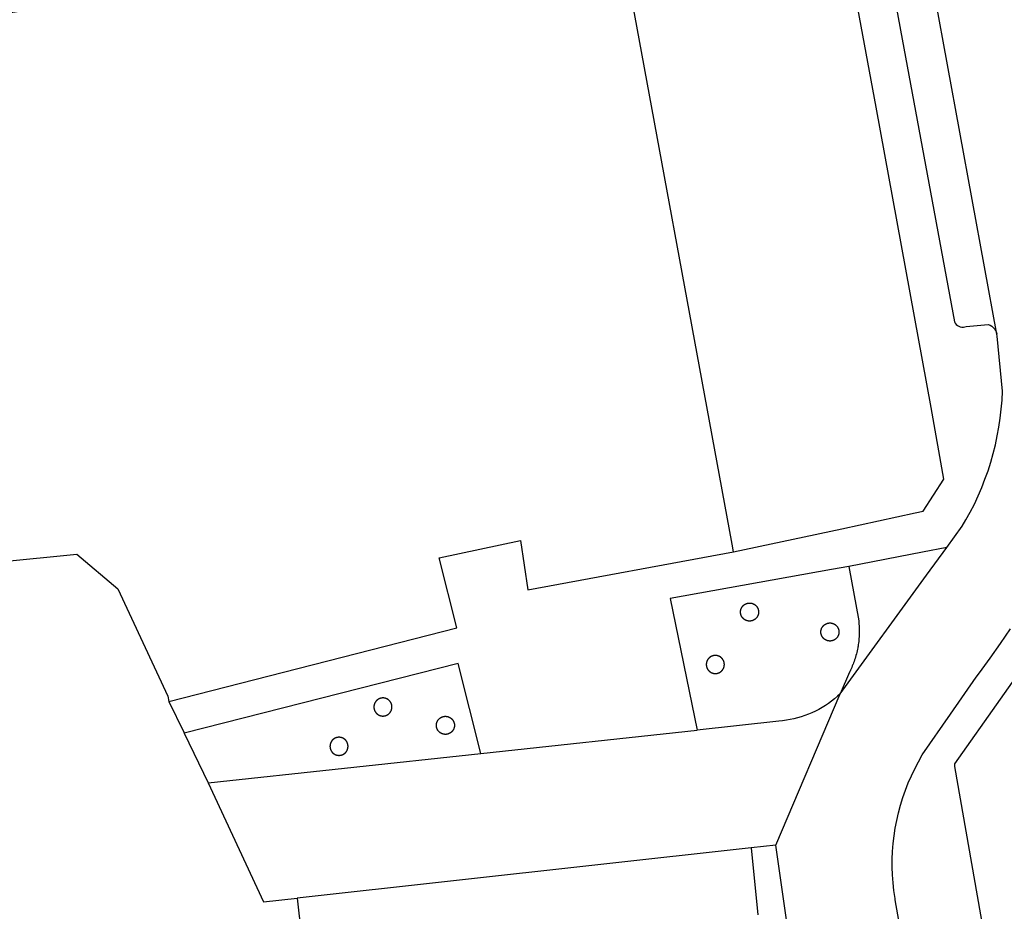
# Model space of a CAD drawing. Header units: metres. Extents: x 174423 to 175128, y 462196 to 462742.
# Tile 74 of 137: x 175056.941 to 175057.486, y 462724.358 to 462724.851. Entities that reach past the tile are written whole.
import ezdxf

# ---------------------------------------------------------------- set-up
doc = ezdxf.new("R2010")
doc.units = ezdxf.units.M
doc.layers.add('N-XX-AL-LIJN_0.20-G', color=7, linetype='Continuous', lineweight=25)

# ---------------------------------------------------------------- blocks, each defined once
blk = doc.blocks.new('Situatie')
at = {"lineweight": -3}
for p, q in [((1.43475, 11.06602), (1.38963, 11.31145)), ((0.98498, 10.84524), (0.99822, 10.81776)), ((1.14905, 10.83407), (1.26893, 10.84703)), ((0.99822, 10.81776), (1.14905, 10.83407)), ((1.29865, 10.78176), (1.04748, 10.75399)), ((1.31233, 10.78332), (1.29865, 10.78176)), ((1.29865, 10.78176), (1.30249, 10.74484)), ((1.32465, 10.69806), (1.31233, 10.78332)), ((1.04748, 10.75399), (1.05148, 10.71721))]:
    blk.add_line(p, q, dxfattribs=at)
for points in [[(0.90566, 11.24649), (0.83896, 11.23615), (0.88273, 10.94), (0.92548, 10.94429), (0.94817, 10.92505), (0.97582, 10.86573), (0.97653, 10.86279), (1.13591, 10.90356), (1.12599, 10.94232), (1.17108, 10.95191), (1.17511, 10.9246), (1.28892, 10.94557), (1.28814, 10.94978), (1.22315, 11.30373)], [(1.3839, 10.722), (1.37845, 10.75317), (1.37833, 10.75389), (1.37771, 10.75818), (1.37724, 10.7625), (1.37694, 10.76683), (1.37679, 10.77117), (1.37681, 10.77551), (1.37699, 10.77984), (1.37732, 10.78417), (1.37781, 10.78848), (1.37847, 10.79277), (1.37928, 10.79703), (1.38025, 10.80127), (1.38137, 10.80546), (1.38264, 10.80961), (1.38407, 10.8137), (1.38565, 10.81775), (1.38738, 10.82173), (1.38925, 10.82564), (1.39126, 10.82949), (1.39342, 10.83325), (1.40911, 10.85587), (1.4232, 10.87618), (1.42512, 10.87876), (1.43095, 10.88676), (1.43664, 10.89485), (1.44221, 10.90303)], [(1.28892, 10.94557), (1.34887, 10.95842), (1.3895, 10.96712), (1.39399, 10.96809), (1.40543, 10.98578), (1.39833, 11.02546), (1.36795, 11.19161), (1.34401, 11.32129), (1.36493, 11.32555), (1.35514, 11.38556), (1.34169, 11.38397), (1.34977, 11.33317), (1.32297, 11.32851), (1.24515, 11.31496), (1.22183, 11.3109)], [(1.37084, 11.29113), (1.41121, 11.07293), (1.41162, 11.07215), (1.41217, 11.07145), (1.41283, 11.07087), (1.41358, 11.07041), (1.41441, 11.07009), (1.41528, 11.06993), (1.41617, 11.06992), (1.41704, 11.07008), (1.41763, 11.07028), (1.42992, 11.07136), (1.43092, 11.07095), (1.43184, 11.0704), (1.43267, 11.06972), (1.43339, 11.06892), (1.43399, 11.06803), (1.43444, 11.06705), (1.43475, 11.06602)], [(1.40698, 10.94802), (1.41555, 10.95978), (1.41758, 10.96323), (1.41998, 10.96761), (1.42223, 10.97206), (1.42435, 10.97657), (1.42631, 10.98116), (1.42813, 10.9858), (1.4298, 10.9905), (1.43132, 10.99526), (1.43268, 11.00005), (1.43389, 11.00489), (1.43494, 11.00977), (1.43584, 11.01467), (1.43658, 11.01961), (1.43716, 11.02456), (1.43758, 11.02953), (1.43784, 11.03451), (1.43489, 11.065), (1.43475, 11.06602)], [(1.40698, 10.94802), (1.39349, 10.94541), (1.35269, 10.93754), (1.35822, 10.90735), (1.35831, 10.90648), (1.35839, 10.90561), (1.35845, 10.90474), (1.35849, 10.90386), (1.35852, 10.90299), (1.35853, 10.90249), (1.35853, 10.90211), (1.35854, 10.90124), (1.35852, 10.90036), (1.35849, 10.89949), (1.35845, 10.89861), (1.35838, 10.89766), (1.35838, 10.89762), (1.35836, 10.89744), (1.35831, 10.89687), (1.35822, 10.896), (1.35811, 10.89513), (1.35799, 10.89426), (1.35785, 10.8934), (1.35775, 10.89279), (1.35769, 10.89254), (1.35753, 10.89168), (1.35735, 10.89082), (1.35715, 10.88997), (1.35694, 10.88912), (1.35671, 10.88828), (1.35665, 10.88804), (1.3566, 10.8879), (1.35647, 10.88744), (1.35621, 10.8866), (1.35594, 10.88577), (1.35566, 10.88494), (1.35536, 10.88412), (1.35509, 10.88342), (1.35504, 10.8833), (1.35471, 10.88249), (1.35437, 10.88169), (1.35401, 10.88089), (1.35364, 10.88009), (1.35326, 10.87931), (1.35309, 10.87898), (1.34803, 10.86711), (1.39583, 10.93271), (1.40698, 10.94802)], [(1.35269, 10.93754), (1.34314, 10.93578), (1.25388, 10.91977), (1.26893, 10.84703)], [(1.29818, 10.91729), (1.29827, 10.91728), (1.29835, 10.91727), (1.29844, 10.91726), (1.29853, 10.91725), (1.29861, 10.91724), (1.2987, 10.91722), (1.29878, 10.91721), (1.29887, 10.91719), (1.29896, 10.91717), (1.29904, 10.91715), (1.29912, 10.91713), (1.29921, 10.91711), (1.29929, 10.91708), (1.29938, 10.91706), (1.29946, 10.91703), (1.29954, 10.917), (1.29962, 10.91697), (1.2997, 10.91694), (1.29978, 10.9169), (1.29986, 10.91687), (1.29994, 10.91683), (1.30002, 10.91679), (1.3001, 10.91675), (1.30018, 10.91671), (1.30025, 10.91667), (1.30033, 10.91663), (1.30041, 10.91659), (1.30048, 10.91654), (1.30055, 10.91649), (1.30063, 10.91645), (1.3007, 10.9164), (1.30077, 10.91634), (1.30084, 10.91629), (1.30091, 10.91624), (1.30098, 10.91619), (1.30104, 10.91613), (1.30111, 10.91607), (1.30118, 10.91602), (1.30124, 10.91596), (1.3013, 10.9159), (1.30137, 10.91584), (1.30143, 10.91577), (1.30149, 10.91571), (1.30155, 10.91565), (1.3016, 10.91558), (1.30166, 10.91551), (1.30172, 10.91545), (1.30177, 10.91538), (1.30182, 10.91531), (1.30188, 10.91524), (1.30193, 10.91517), (1.30197, 10.9151), (1.30202, 10.91502), (1.30207, 10.91495), (1.30212, 10.91487), (1.30216, 10.9148), (1.3022, 10.91472), (1.30225, 10.91465), (1.30228, 10.91457), (1.30232, 10.91449), (1.30236, 10.91441), (1.3024, 10.91433), (1.30243, 10.91425), (1.30247, 10.91417), (1.3025, 10.91409), (1.30253, 10.91401), (1.30256, 10.91393), (1.30258, 10.91384), (1.30261, 10.91376), (1.30264, 10.91368), (1.30266, 10.91359), (1.30268, 10.91351), (1.3027, 10.91342), (1.30272, 10.91334), (1.30274, 10.91325), (1.30275, 10.91317), (1.30277, 10.91308), (1.30278, 10.913), (1.30279, 10.91291), (1.3028, 10.91282), (1.30281, 10.91274), (1.30282, 10.91265), (1.30282, 10.91256), (1.30283, 10.91247), (1.30283, 10.91239), (1.30283, 10.9123), (1.30283, 10.91213), (1.30282, 10.91204), (1.30282, 10.91195), (1.30281, 10.91186), (1.3028, 10.91178), (1.30279, 10.91169), (1.30278, 10.9116), (1.30277, 10.91152), (1.30275, 10.91143), (1.30274, 10.91135), (1.30272, 10.91126), (1.3027, 10.91118), (1.30268, 10.91109), (1.30266, 10.91101), (1.30264, 10.91092), (1.30261, 10.91084), (1.30258, 10.91075), (1.30256, 10.91067), (1.30253, 10.91059), (1.3025, 10.91051), (1.30247, 10.91043), (1.30243, 10.91035), (1.3024, 10.91027), (1.30236, 10.91019), (1.30228, 10.91003), (1.30225, 10.90995), (1.3022, 10.90988), (1.30216, 10.9098), (1.30212, 10.90973), (1.30207, 10.90965), (1.30202, 10.90958), (1.30197, 10.9095), (1.30193, 10.90943), (1.30188, 10.90936), (1.30182, 10.90929), (1.30177, 10.90922), (1.30172, 10.90915), (1.30166, 10.90909), (1.3016, 10.90902), (1.30155, 10.90895), (1.30149, 10.90889), (1.30143, 10.90883), (1.30137, 10.90876), (1.3013, 10.9087), (1.30118, 10.90858), (1.30111, 10.90853), (1.30104, 10.90847), (1.30098, 10.90841), (1.30091, 10.90836), (1.30084, 10.90831), (1.30077, 10.90825), (1.3007, 10.9082), (1.30063, 10.90816), (1.30055, 10.90811), (1.30048, 10.90806), (1.30041, 10.90801), (1.30033, 10.90797), (1.30025, 10.90793), (1.30018, 10.90789), (1.3001, 10.90785), (1.30002, 10.90781), (1.29994, 10.90777), (1.29986, 10.90773), (1.29978, 10.9077), (1.2997, 10.90766), (1.29962, 10.90763), (1.29946, 10.90757), (1.29938, 10.90754), (1.29929, 10.90752), (1.29921, 10.90749), (1.29912, 10.90747), (1.29904, 10.90745), (1.29896, 10.90743), (1.29887, 10.90741), (1.29878, 10.90739), (1.2987, 10.90738), (1.29861, 10.90736), (1.29853, 10.90735), (1.29844, 10.90734), (1.29835, 10.90733), (1.29827, 10.90732), (1.29818, 10.90731), (1.29809, 10.90731), (1.298, 10.9073), (1.29792, 10.9073), (1.29783, 10.9073), (1.29774, 10.9073), (1.29766, 10.9073), (1.29757, 10.90731), (1.29748, 10.90731), (1.29739, 10.90732), (1.29731, 10.90733), (1.29722, 10.90734), (1.29713, 10.90735), (1.29705, 10.90736), (1.29696, 10.90738), (1.29688, 10.90739), (1.29679, 10.90741), (1.2967, 10.90743), (1.29662, 10.90745), (1.29654, 10.90747), (1.29645, 10.90749), (1.29637, 10.90752), (1.29629, 10.90754), (1.2962, 10.90757), (1.29612, 10.9076), (1.29604, 10.90763), (1.29596, 10.90766), (1.29588, 10.9077), (1.2958, 10.90773), (1.29572, 10.90777), (1.29564, 10.90781), (1.29556, 10.90785), (1.29548, 10.90789), (1.29541, 10.90793), (1.29533, 10.90797), (1.29526, 10.90801), (1.29518, 10.90806), (1.29511, 10.90811), (1.29503, 10.90816), (1.29496, 10.9082), (1.29489, 10.90825), (1.29482, 10.90831), (1.29475, 10.90836), (1.29468, 10.90841), (1.29462, 10.90847), (1.29455, 10.90853), (1.29448, 10.90858), (1.29442, 10.90864), (1.29436, 10.9087), (1.29429, 10.90876), (1.29423, 10.90883), (1.29417, 10.90889), (1.29411, 10.90895), (1.29406, 10.90902), (1.294, 10.90909), (1.29394, 10.90915), (1.29389, 10.90922), (1.29384, 10.90929), (1.29379, 10.90936), (1.29373, 10.90943), (1.29368, 10.9095), (1.29364, 10.90958), (1.29359, 10.90965), (1.29354, 10.90973), (1.2935, 10.9098), (1.29346, 10.90988), (1.29342, 10.90995), (1.29337, 10.91003), (1.29334, 10.91011), (1.2933, 10.91019), (1.29326, 10.91027), (1.29323, 10.91035), (1.29319, 10.91043), (1.29316, 10.91051), (1.2931, 10.91067), (1.29307, 10.91075), (1.29305, 10.91084), (1.29302, 10.91092), (1.293, 10.91101), (1.29298, 10.91109), (1.29296, 10.91118), (1.29294, 10.91126), (1.29292, 10.91135), (1.29291, 10.91143), (1.29289, 10.91152), (1.29288, 10.9116), (1.29287, 10.91169), (1.29286, 10.91178), (1.29285, 10.91186), (1.29284, 10.91195), (1.29284, 10.91204), (1.29283, 10.91213), (1.29283, 10.91247), (1.29284, 10.91256), (1.29284, 10.91265), (1.29285, 10.91274), (1.29286, 10.91282), (1.29287, 10.91291), (1.29288, 10.913), (1.29289, 10.91308), (1.29291, 10.91317), (1.29292, 10.91325), (1.29294, 10.91334), (1.29296, 10.91342), (1.29298, 10.91351), (1.293, 10.91359), (1.29302, 10.91368), (1.29305, 10.91376), (1.29307, 10.91384), (1.2931, 10.91393), (1.29313, 10.91401), (1.29316, 10.91409), (1.29319, 10.91417), (1.29323, 10.91425), (1.29326, 10.91433), (1.2933, 10.91441), (1.29334, 10.91449), (1.29337, 10.91457), (1.29342, 10.91465), (1.29346, 10.91472), (1.2935, 10.9148), (1.29354, 10.91487), (1.29359, 10.91495), (1.29364, 10.91502), (1.29368, 10.9151), (1.29373, 10.91517), (1.29379, 10.91524), (1.29384, 10.91531), (1.29389, 10.91538), (1.29394, 10.91545), (1.294, 10.91551), (1.29406, 10.91558), (1.29411, 10.91565), (1.29417, 10.91571), (1.29423, 10.91577), (1.29429, 10.91584), (1.29436, 10.9159), (1.29442, 10.91596), (1.29448, 10.91602), (1.29455, 10.91607), (1.29462, 10.91613), (1.29468, 10.91619), (1.29475, 10.91624), (1.29482, 10.91629), (1.29489, 10.91634), (1.29496, 10.9164), (1.29503, 10.91645), (1.29511, 10.91649), (1.29518, 10.91654), (1.29526, 10.91659), (1.29533, 10.91663), (1.29541, 10.91667), (1.29548, 10.91671), (1.29556, 10.91675), (1.29564, 10.91679), (1.29572, 10.91683), (1.2958, 10.91687), (1.29588, 10.9169), (1.29596, 10.91694), (1.29604, 10.91697), (1.29612, 10.917), (1.2962, 10.91703), (1.29629, 10.91706), (1.29637, 10.91708), (1.29645, 10.91711), (1.29654, 10.91713), (1.29662, 10.91715), (1.2967, 10.91717), (1.29688, 10.91721), (1.29696, 10.91722), (1.29705, 10.91724), (1.29713, 10.91725), (1.29722, 10.91726), (1.29731, 10.91727), (1.29739, 10.91728), (1.29748, 10.91729), (1.29757, 10.91729), (1.29766, 10.9173), (1.29774, 10.9173), (1.29783, 10.9173), (1.29792, 10.9173), (1.298, 10.9173), (1.29809, 10.91729), (1.29818, 10.91729)], [(1.57179, 10.87397), (1.56201, 10.89299), (1.47578, 10.87157), (1.46869, 10.9115), (1.46428, 10.9046), (1.45739, 10.89414), (1.45037, 10.88376), (1.44322, 10.87347), (1.43656, 10.86415), (1.41124, 10.82831), (1.41132, 10.8268), (1.42698, 10.73744)], [(1.34266, 10.90626), (1.34275, 10.90625), (1.34283, 10.90624), (1.34292, 10.90623), (1.34301, 10.90622), (1.34309, 10.90621), (1.34318, 10.90619), (1.34326, 10.90618), (1.34335, 10.90616), (1.34344, 10.90614), (1.34352, 10.90612), (1.3436, 10.9061), (1.34369, 10.90608), (1.34377, 10.90605), (1.34385, 10.90603), (1.34394, 10.906), (1.34402, 10.90597), (1.3441, 10.90594), (1.34418, 10.90591), (1.34426, 10.90587), (1.34434, 10.90584), (1.34442, 10.9058), (1.3445, 10.90576), (1.34458, 10.90572), (1.34466, 10.90568), (1.34473, 10.90564), (1.34481, 10.9056), (1.34488, 10.90556), (1.34496, 10.90551), (1.34503, 10.90546), (1.34511, 10.90542), (1.34518, 10.90537), (1.34525, 10.90531), (1.34532, 10.90526), (1.34539, 10.90521), (1.34546, 10.90516), (1.34552, 10.9051), (1.34559, 10.90504), (1.34566, 10.90499), (1.34572, 10.90493), (1.34578, 10.90487), (1.34585, 10.90481), (1.34591, 10.90474), (1.34597, 10.90468), (1.34603, 10.90462), (1.34608, 10.90455), (1.34614, 10.90448), (1.3462, 10.90442), (1.34625, 10.90435), (1.3463, 10.90428), (1.34635, 10.90421), (1.34641, 10.90414), (1.34646, 10.90407), (1.3465, 10.90399), (1.34655, 10.90392), (1.3466, 10.90384), (1.34664, 10.90377), (1.34668, 10.90369), (1.34673, 10.90362), (1.34677, 10.90354), (1.3468, 10.90346), (1.34684, 10.90338), (1.34688, 10.9033), (1.34691, 10.90322), (1.34695, 10.90314), (1.34698, 10.90306), (1.34701, 10.90298), (1.34704, 10.9029), (1.34706, 10.90281), (1.34709, 10.90273), (1.34712, 10.90265), (1.34714, 10.90256), (1.34716, 10.90248), (1.34718, 10.90239), (1.3472, 10.90231), (1.34722, 10.90222), (1.34723, 10.90214), (1.34725, 10.90205), (1.34726, 10.90197), (1.34727, 10.90188), (1.34728, 10.90179), (1.34729, 10.90171), (1.3473, 10.90162), (1.3473, 10.90153), (1.34731, 10.90144), (1.34731, 10.9011), (1.3473, 10.90101), (1.3473, 10.90092), (1.34729, 10.90083), (1.34728, 10.90075), (1.34727, 10.90066), (1.34726, 10.90057), (1.34725, 10.90049), (1.34723, 10.9004), (1.34722, 10.90032), (1.3472, 10.90023), (1.34718, 10.90015), (1.34716, 10.90006), (1.34714, 10.89998), (1.34712, 10.89989), (1.34709, 10.89981), (1.34706, 10.89973), (1.34704, 10.89964), (1.34701, 10.89956), (1.34698, 10.89948), (1.34695, 10.8994), (1.34691, 10.89932), (1.34688, 10.89924), (1.34684, 10.89916), (1.3468, 10.89908), (1.34677, 10.899), (1.34673, 10.89892), (1.34668, 10.89885), (1.34664, 10.89877), (1.3466, 10.8987), (1.34655, 10.89862), (1.3465, 10.89855), (1.34646, 10.89847), (1.34641, 10.8984), (1.34635, 10.89833), (1.3463, 10.89826), (1.34625, 10.89819), (1.3462, 10.89812), (1.34614, 10.89806), (1.34608, 10.89799), (1.34603, 10.89792), (1.34597, 10.89786), (1.34591, 10.8978), (1.34585, 10.89773), (1.34578, 10.89767), (1.34572, 10.89761), (1.34566, 10.89755), (1.34559, 10.8975), (1.34552, 10.89744), (1.34546, 10.89738), (1.34539, 10.89733), (1.34532, 10.89728), (1.34525, 10.89723), (1.34518, 10.89717), (1.34511, 10.89713), (1.34503, 10.89708), (1.34496, 10.89703), (1.34488, 10.89698), (1.34481, 10.89694), (1.34473, 10.8969), (1.34466, 10.89686), (1.34458, 10.89682), (1.3445, 10.89678), (1.34434, 10.8967), (1.34426, 10.89667), (1.34418, 10.89663), (1.3441, 10.8966), (1.34402, 10.89657), (1.34394, 10.89654), (1.34385, 10.89651), (1.34377, 10.89649), (1.34369, 10.89646), (1.3436, 10.89644), (1.34352, 10.89642), (1.34344, 10.8964), (1.34335, 10.89638), (1.34326, 10.89636), (1.34318, 10.89635), (1.34309, 10.89633), (1.34301, 10.89632), (1.34292, 10.89631), (1.34283, 10.8963), (1.34275, 10.89629), (1.34266, 10.89628), (1.34257, 10.89628), (1.34248, 10.89627), (1.3424, 10.89627), (1.34231, 10.89627), (1.34222, 10.89627), (1.34214, 10.89627), (1.34205, 10.89628), (1.34196, 10.89628), (1.34187, 10.89629), (1.34179, 10.8963), (1.3417, 10.89631), (1.34161, 10.89632), (1.34153, 10.89633), (1.34144, 10.89635), (1.34136, 10.89636), (1.34127, 10.89638), (1.34118, 10.8964), (1.3411, 10.89642), (1.34102, 10.89644), (1.34093, 10.89646), (1.34085, 10.89649), (1.34076, 10.89651), (1.34068, 10.89654), (1.3406, 10.89657), (1.34052, 10.8966), (1.34044, 10.89663), (1.34036, 10.89667), (1.34028, 10.8967), (1.3402, 10.89674), (1.34012, 10.89678), (1.34004, 10.89682), (1.33996, 10.89686), (1.33989, 10.8969), (1.33981, 10.89694), (1.33973, 10.89698), (1.33966, 10.89703), (1.33959, 10.89708), (1.33951, 10.89713), (1.33944, 10.89717), (1.33937, 10.89723), (1.3393, 10.89728), (1.33923, 10.89733), (1.33916, 10.89738), (1.3391, 10.89744), (1.33903, 10.8975), (1.33896, 10.89755), (1.3389, 10.89761), (1.33884, 10.89767), (1.33877, 10.89773), (1.33871, 10.8978), (1.33865, 10.89786), (1.33859, 10.89792), (1.33854, 10.89799), (1.33848, 10.89806), (1.33842, 10.89812), (1.33837, 10.89819), (1.33832, 10.89826), (1.33826, 10.89833), (1.33821, 10.8984), (1.33817, 10.89847), (1.33812, 10.89855), (1.33807, 10.89862), (1.33802, 10.8987), (1.33798, 10.89877), (1.33794, 10.89885), (1.33789, 10.89892), (1.33785, 10.899), (1.33782, 10.89908), (1.33778, 10.89916), (1.33774, 10.89924), (1.33771, 10.89932), (1.33767, 10.8994), (1.33764, 10.89948), (1.33761, 10.89956), (1.33758, 10.89964), (1.33756, 10.89973), (1.33753, 10.89981), (1.3375, 10.89989), (1.33748, 10.89998), (1.33746, 10.90006), (1.33744, 10.90015), (1.33742, 10.90023), (1.3374, 10.90032), (1.33739, 10.9004), (1.33737, 10.90049), (1.33736, 10.90057), (1.33735, 10.90066), (1.33734, 10.90075), (1.33733, 10.90083), (1.33732, 10.90092), (1.33732, 10.90101), (1.33731, 10.9011), (1.33731, 10.90144), (1.33732, 10.90153), (1.33732, 10.90162), (1.33733, 10.90171), (1.33734, 10.90179), (1.33735, 10.90188), (1.33736, 10.90197), (1.33737, 10.90205), (1.33739, 10.90214), (1.3374, 10.90222), (1.33742, 10.90231), (1.33744, 10.90239), (1.33746, 10.90248), (1.33748, 10.90256), (1.3375, 10.90265), (1.33756, 10.90281), (1.33758, 10.9029), (1.33761, 10.90298), (1.33764, 10.90306), (1.33767, 10.90314), (1.33771, 10.90322), (1.33774, 10.9033), (1.33778, 10.90338), (1.33782, 10.90346), (1.33785, 10.90354), (1.33789, 10.90362), (1.33794, 10.90369), (1.33798, 10.90377), (1.33802, 10.90384), (1.33807, 10.90392), (1.33812, 10.90399), (1.33817, 10.90407), (1.33821, 10.90414), (1.33826, 10.90421), (1.33832, 10.90428), (1.33837, 10.90435), (1.33842, 10.90442), (1.33848, 10.90448), (1.33854, 10.90455), (1.33859, 10.90462), (1.33865, 10.90468), (1.33871, 10.90474), (1.33877, 10.90481), (1.33884, 10.90487), (1.3389, 10.90493), (1.33896, 10.90499), (1.33903, 10.90504), (1.3391, 10.9051), (1.33916, 10.90516), (1.33923, 10.90521), (1.3393, 10.90526), (1.33937, 10.90531), (1.33944, 10.90537), (1.33951, 10.90542), (1.33959, 10.90546), (1.33966, 10.90551), (1.33973, 10.90556), (1.33981, 10.9056), (1.33989, 10.90564), (1.33996, 10.90568), (1.34004, 10.90572), (1.34012, 10.90576), (1.3402, 10.9058), (1.34028, 10.90584), (1.34036, 10.90587), (1.34044, 10.90591), (1.34052, 10.90594), (1.3406, 10.90597), (1.34068, 10.906), (1.34076, 10.90603), (1.34085, 10.90605), (1.34093, 10.90608), (1.34102, 10.9061), (1.3411, 10.90612), (1.34118, 10.90614), (1.34127, 10.90616), (1.34136, 10.90618), (1.34144, 10.90619), (1.34153, 10.90621), (1.34161, 10.90622), (1.3417, 10.90623), (1.34179, 10.90624), (1.34187, 10.90625), (1.34196, 10.90626), (1.34205, 10.90626), (1.34214, 10.90627), (1.34222, 10.90627), (1.34231, 10.90627), (1.3424, 10.90627), (1.34248, 10.90627), (1.34257, 10.90626), (1.34266, 10.90626)], [(1.27924, 10.88827), (1.27915, 10.88827), (1.27906, 10.88828), (1.27898, 10.88828), (1.27889, 10.88828), (1.2788, 10.88828), (1.27872, 10.88828), (1.27863, 10.88827), (1.27854, 10.88827), (1.27845, 10.88826), (1.27837, 10.88825), (1.27828, 10.88824), (1.27819, 10.88823), (1.27811, 10.88822), (1.27802, 10.8882), (1.27794, 10.88819), (1.27785, 10.88817), (1.27776, 10.88815), (1.27768, 10.88813), (1.2776, 10.88811), (1.27751, 10.88809), (1.27743, 10.88806), (1.27734, 10.88803), (1.27726, 10.88801), (1.27718, 10.88798), (1.2771, 10.88795), (1.27702, 10.88792), (1.27694, 10.88788), (1.27686, 10.88785), (1.27678, 10.88781), (1.2767, 10.88777), (1.27662, 10.88774), (1.27654, 10.8877), (1.27647, 10.88765), (1.27639, 10.88761), (1.27631, 10.88757), (1.27624, 10.88752), (1.27617, 10.88747), (1.27609, 10.88743), (1.27602, 10.88738), (1.27595, 10.88732), (1.27588, 10.88727), (1.27581, 10.88722), (1.27574, 10.88717), (1.27568, 10.88711), (1.27561, 10.88705), (1.27554, 10.887), (1.27548, 10.88694), (1.27542, 10.88688), (1.27535, 10.88682), (1.27529, 10.88675), (1.27523, 10.88669), (1.27517, 10.88663), (1.27512, 10.88656), (1.27506, 10.88649), (1.275, 10.88643), (1.27495, 10.88636), (1.2749, 10.88629), (1.27484, 10.88622), (1.27479, 10.88615), (1.27475, 10.88608), (1.2747, 10.886), (1.27465, 10.88593), (1.2746, 10.88585), (1.27456, 10.88578), (1.27452, 10.8857), (1.27447, 10.88563), (1.27444, 10.88555), (1.2744, 10.88547), (1.27436, 10.88539), (1.27432, 10.88531), (1.27429, 10.88523), (1.27425, 10.88515), (1.27422, 10.88507), (1.27419, 10.88499), (1.27416, 10.88491), (1.27414, 10.88482), (1.27411, 10.88474), (1.27408, 10.88466), (1.27406, 10.88457), (1.27402, 10.88441), (1.274, 10.88432), (1.27398, 10.88423), (1.27397, 10.88415), (1.27395, 10.88406), (1.27394, 10.88398), (1.27393, 10.88389), (1.27392, 10.8838), (1.27391, 10.88372), (1.2739, 10.88363), (1.2739, 10.88354), (1.27389, 10.88345), (1.27389, 10.88311), (1.2739, 10.88302), (1.2739, 10.88293), (1.27391, 10.88284), (1.27392, 10.88276), (1.27393, 10.88267), (1.27394, 10.88258), (1.27395, 10.8825), (1.27397, 10.88241), (1.27398, 10.88233), (1.274, 10.88224), (1.27402, 10.88215), (1.27404, 10.88207), (1.27406, 10.88199), (1.27408, 10.8819), (1.27411, 10.88182), (1.27414, 10.88173), (1.27416, 10.88165), (1.27419, 10.88157), (1.27422, 10.88149), (1.27425, 10.88141), (1.27429, 10.88133), (1.27432, 10.88125), (1.27436, 10.88117), (1.2744, 10.88109), (1.27444, 10.88101), (1.27447, 10.88093), (1.27452, 10.88086), (1.27456, 10.88078), (1.2746, 10.8807), (1.2747, 10.88056), (1.27475, 10.88048), (1.27479, 10.88041), (1.27484, 10.88034), (1.2749, 10.88027), (1.27495, 10.8802), (1.275, 10.88013), (1.27506, 10.88007), (1.27512, 10.88), (1.27517, 10.87993), (1.27523, 10.87987), (1.27529, 10.87981), (1.27535, 10.87974), (1.27542, 10.87968), (1.27548, 10.87962), (1.27554, 10.87956), (1.27561, 10.87951), (1.27568, 10.87945), (1.27574, 10.87939), (1.27581, 10.87934), (1.27588, 10.87929), (1.27595, 10.87923), (1.27602, 10.87918), (1.27609, 10.87914), (1.27617, 10.87909), (1.27624, 10.87904), (1.27631, 10.87899), (1.27647, 10.87891), (1.27654, 10.87886), (1.27662, 10.87882), (1.2767, 10.87879), (1.27678, 10.87875), (1.27686, 10.87871), (1.27694, 10.87868), (1.27702, 10.87864), (1.2771, 10.87861), (1.27718, 10.87858), (1.27726, 10.87855), (1.27734, 10.87853), (1.27743, 10.8785), (1.27751, 10.87847), (1.2776, 10.87845), (1.27768, 10.87843), (1.27776, 10.87841), (1.27785, 10.87839), (1.27794, 10.87837), (1.27802, 10.87836), (1.27811, 10.87834), (1.27819, 10.87833), (1.27828, 10.87832), (1.27837, 10.87831), (1.27845, 10.8783), (1.27854, 10.87829), (1.27863, 10.87829), (1.27872, 10.87828), (1.2788, 10.87828), (1.27898, 10.87828), (1.27906, 10.87828), (1.27915, 10.87829), (1.27924, 10.87829), (1.27933, 10.8783), (1.27941, 10.87831), (1.2795, 10.87832), (1.27959, 10.87833), (1.27967, 10.87834), (1.27976, 10.87836), (1.27984, 10.87837), (1.27993, 10.87839), (1.28002, 10.87841), (1.2801, 10.87843), (1.28018, 10.87845), (1.28027, 10.87847), (1.28035, 10.8785), (1.28043, 10.87853), (1.28052, 10.87855), (1.2806, 10.87858), (1.28068, 10.87861), (1.28076, 10.87864), (1.28084, 10.87868), (1.28092, 10.87871), (1.281, 10.87875), (1.28108, 10.87879), (1.28116, 10.87882), (1.28124, 10.87886), (1.28131, 10.87891), (1.28139, 10.87895), (1.28146, 10.87899), (1.28154, 10.87904), (1.28161, 10.87909), (1.28169, 10.87914), (1.28176, 10.87918), (1.28183, 10.87923), (1.2819, 10.87929), (1.28197, 10.87934), (1.28204, 10.87939), (1.2821, 10.87945), (1.28217, 10.87951), (1.28224, 10.87956), (1.2823, 10.87962), (1.28236, 10.87968), (1.28243, 10.87974), (1.28249, 10.87981), (1.28255, 10.87987), (1.28261, 10.87993), (1.28266, 10.88), (1.28272, 10.88007), (1.28278, 10.88013), (1.28283, 10.8802), (1.28288, 10.88027), (1.28293, 10.88034), (1.28299, 10.88041), (1.28304, 10.88048), (1.28308, 10.88056), (1.28313, 10.88063), (1.28318, 10.8807), (1.28322, 10.88078), (1.28326, 10.88086), (1.28331, 10.88093), (1.28335, 10.88101), (1.28338, 10.88109), (1.28342, 10.88117), (1.28346, 10.88125), (1.28349, 10.88133), (1.28353, 10.88141), (1.28356, 10.88149), (1.28359, 10.88157), (1.28362, 10.88165), (1.28364, 10.88173), (1.28367, 10.88182), (1.2837, 10.8819), (1.28372, 10.88199), (1.28374, 10.88207), (1.28376, 10.88215), (1.2838, 10.88233), (1.28381, 10.88241), (1.28383, 10.8825), (1.28384, 10.88258), (1.28385, 10.88267), (1.28386, 10.88276), (1.28387, 10.88284), (1.28388, 10.88293), (1.28388, 10.88302), (1.28389, 10.88311), (1.28389, 10.88345), (1.28388, 10.88354), (1.28388, 10.88363), (1.28387, 10.88372), (1.28386, 10.8838), (1.28385, 10.88389), (1.28384, 10.88398), (1.28383, 10.88406), (1.28381, 10.88415), (1.2838, 10.88423), (1.28378, 10.88432), (1.28376, 10.88441), (1.28374, 10.88449), (1.28372, 10.88457), (1.2837, 10.88466), (1.28367, 10.88474), (1.28364, 10.88482), (1.28362, 10.88491), (1.28359, 10.88499), (1.28356, 10.88507), (1.28353, 10.88515), (1.28349, 10.88523), (1.28346, 10.88531), (1.28342, 10.88539), (1.28338, 10.88547), (1.28335, 10.88555), (1.28331, 10.88563), (1.28326, 10.8857), (1.28322, 10.88578), (1.28318, 10.88585), (1.28313, 10.88593), (1.28308, 10.886), (1.28304, 10.88608), (1.28299, 10.88615), (1.28293, 10.88622), (1.28288, 10.88629), (1.28283, 10.88636), (1.28278, 10.88643), (1.28272, 10.88649), (1.28266, 10.88656), (1.28261, 10.88663), (1.28255, 10.88669), (1.28249, 10.88675), (1.28243, 10.88682), (1.28236, 10.88688), (1.2823, 10.88694), (1.28224, 10.887), (1.28217, 10.88705), (1.2821, 10.88711), (1.28204, 10.88717), (1.28197, 10.88722), (1.2819, 10.88727), (1.28183, 10.88732), (1.28176, 10.88738), (1.28169, 10.88743), (1.28161, 10.88747), (1.28154, 10.88752), (1.28146, 10.88757), (1.28139, 10.88761), (1.28131, 10.88765), (1.28124, 10.8877), (1.28116, 10.88774), (1.28108, 10.88777), (1.281, 10.88781), (1.28092, 10.88785), (1.28084, 10.88788), (1.28076, 10.88792), (1.28068, 10.88795), (1.28052, 10.88801), (1.28043, 10.88803), (1.28035, 10.88806), (1.28027, 10.88809), (1.28018, 10.88811), (1.2801, 10.88813), (1.28002, 10.88815), (1.27993, 10.88817), (1.27984, 10.88819), (1.27976, 10.8882), (1.27967, 10.88822), (1.27959, 10.88823), (1.2795, 10.88824), (1.27941, 10.88825), (1.27933, 10.88826), (1.27924, 10.88827)], [(1.14905, 10.83407), (1.13649, 10.88389), (0.98498, 10.84524)], [(1.31233, 10.78332), (1.34803, 10.86711), (1.34651, 10.86571), (1.3449, 10.86434), (1.34324, 10.86303), (1.34153, 10.86179), (1.33978, 10.86061), (1.33798, 10.8595), (1.33615, 10.85846), (1.33427, 10.85749), (1.33236, 10.85659), (1.33042, 10.85577), (1.32845, 10.85502), (1.32644, 10.85434), (1.32442, 10.85374), (1.32238, 10.85322), (1.32031, 10.85277), (1.31823, 10.85241), (1.31614, 10.85212), (1.31404, 10.85191), (1.26893, 10.84703)], [(0.97653, 10.86279), (0.98471, 10.8458), (0.98498, 10.84524)], [(1.09528, 10.86476), (1.09519, 10.86476), (1.0951, 10.86477), (1.09502, 10.86477), (1.09493, 10.86477), (1.09484, 10.86477), (1.09476, 10.86477), (1.09467, 10.86476), (1.09458, 10.86476), (1.09449, 10.86475), (1.09441, 10.86474), (1.09432, 10.86473), (1.09423, 10.86472), (1.09415, 10.86471), (1.09406, 10.86469), (1.09398, 10.86468), (1.09389, 10.86466), (1.09381, 10.86464), (1.09372, 10.86462), (1.09364, 10.8646), (1.09355, 10.86458), (1.09347, 10.86455), (1.09339, 10.86452), (1.0933, 10.8645), (1.09322, 10.86447), (1.09306, 10.86441), (1.09298, 10.86437), (1.0929, 10.86434), (1.09282, 10.8643), (1.09274, 10.86426), (1.09266, 10.86423), (1.09258, 10.86419), (1.09251, 10.86414), (1.09243, 10.8641), (1.09236, 10.86406), (1.09228, 10.86401), (1.09221, 10.86396), (1.09213, 10.86392), (1.09206, 10.86387), (1.09199, 10.86381), (1.09192, 10.86376), (1.09185, 10.86371), (1.09178, 10.86366), (1.09172, 10.8636), (1.09165, 10.86354), (1.09158, 10.86349), (1.09152, 10.86343), (1.09146, 10.86337), (1.09139, 10.86331), (1.09133, 10.86324), (1.09127, 10.86318), (1.09121, 10.86312), (1.09116, 10.86305), (1.0911, 10.86298), (1.09104, 10.86292), (1.09099, 10.86285), (1.09094, 10.86278), (1.09089, 10.86271), (1.09083, 10.86264), (1.09078, 10.86257), (1.09074, 10.86249), (1.09069, 10.86242), (1.09064, 10.86235), (1.0906, 10.86227), (1.09056, 10.86219), (1.09052, 10.86212), (1.09048, 10.86204), (1.09044, 10.86196), (1.0904, 10.86188), (1.09036, 10.8618), (1.09033, 10.86172), (1.09029, 10.86164), (1.09026, 10.86156), (1.09023, 10.86148), (1.0902, 10.8614), (1.09017, 10.86131), (1.09015, 10.86123), (1.09012, 10.86115), (1.0901, 10.86106), (1.09008, 10.86098), (1.09006, 10.8609), (1.09004, 10.86081), (1.09002, 10.86072), (1.09001, 10.86064), (1.08999, 10.86055), (1.08998, 10.86047), (1.08997, 10.86038), (1.08996, 10.86029), (1.08995, 10.86021), (1.08994, 10.86012), (1.08994, 10.86003), (1.08993, 10.85994), (1.08993, 10.8596), (1.08994, 10.85951), (1.08994, 10.85942), (1.08995, 10.85933), (1.08996, 10.85925), (1.08997, 10.85916), (1.08998, 10.85907), (1.08999, 10.85899), (1.09001, 10.8589), (1.09002, 10.85882), (1.09004, 10.85873), (1.09006, 10.85864), (1.09008, 10.85856), (1.0901, 10.85848), (1.09012, 10.85839), (1.09015, 10.85831), (1.09017, 10.85822), (1.0902, 10.85814), (1.09023, 10.85806), (1.09026, 10.85798), (1.09029, 10.8579), (1.09033, 10.85782), (1.09036, 10.85774), (1.0904, 10.85766), (1.09044, 10.85758), (1.09048, 10.8575), (1.09052, 10.85742), (1.09056, 10.85735), (1.0906, 10.85727), (1.09064, 10.85719), (1.09069, 10.85712), (1.09074, 10.85705), (1.09078, 10.85697), (1.09083, 10.8569), (1.09089, 10.85683), (1.09094, 10.85676), (1.09099, 10.85669), (1.09104, 10.85662), (1.0911, 10.85656), (1.09116, 10.85649), (1.09121, 10.85642), (1.09127, 10.85636), (1.09133, 10.8563), (1.09139, 10.85623), (1.09146, 10.85617), (1.09152, 10.85611), (1.09158, 10.85605), (1.09165, 10.856), (1.09172, 10.85594), (1.09178, 10.85588), (1.09185, 10.85583), (1.09192, 10.85578), (1.09199, 10.85572), (1.09206, 10.85567), (1.09213, 10.85563), (1.09221, 10.85558), (1.09228, 10.85553), (1.09236, 10.85548), (1.09243, 10.85544), (1.09251, 10.8554), (1.09258, 10.85535), (1.09266, 10.85531), (1.09274, 10.85528), (1.09282, 10.85524), (1.0929, 10.8552), (1.09298, 10.85517), (1.09306, 10.85513), (1.09314, 10.8551), (1.09322, 10.85507), (1.0933, 10.85504), (1.09339, 10.85502), (1.09347, 10.85499), (1.09355, 10.85496), (1.09364, 10.85494), (1.09372, 10.85492), (1.09381, 10.8549), (1.09389, 10.85488), (1.09398, 10.85486), (1.09406, 10.85485), (1.09415, 10.85483), (1.09423, 10.85482), (1.09432, 10.85481), (1.09441, 10.8548), (1.09449, 10.85479), (1.09458, 10.85478), (1.09467, 10.85478), (1.09476, 10.85477), (1.09484, 10.85477), (1.09493, 10.85477), (1.09502, 10.85477), (1.0951, 10.85477), (1.09519, 10.85478), (1.09528, 10.85478), (1.09537, 10.85479), (1.09545, 10.8548), (1.09554, 10.85481), (1.09563, 10.85482), (1.09571, 10.85483), (1.0958, 10.85485), (1.09588, 10.85486), (1.09597, 10.85488), (1.09605, 10.8549), (1.09614, 10.85492), (1.09622, 10.85494), (1.09631, 10.85496), (1.09639, 10.85499), (1.09648, 10.85502), (1.09656, 10.85504), (1.09664, 10.85507), (1.09672, 10.8551), (1.0968, 10.85513), (1.09688, 10.85517), (1.09696, 10.8552), (1.09704, 10.85524), (1.09712, 10.85528), (1.0972, 10.85531), (1.09728, 10.85535), (1.09735, 10.8554), (1.09743, 10.85544), (1.0975, 10.85548), (1.09758, 10.85553), (1.09765, 10.85558), (1.09773, 10.85563), (1.0978, 10.85567), (1.09787, 10.85572), (1.09794, 10.85578), (1.09801, 10.85583), (1.09808, 10.85588), (1.09814, 10.85594), (1.09821, 10.856), (1.09828, 10.85605), (1.09834, 10.85611), (1.0984, 10.85617), (1.09847, 10.85623), (1.09853, 10.8563), (1.09859, 10.85636), (1.09865, 10.85642), (1.0987, 10.85649), (1.09876, 10.85656), (1.09882, 10.85662), (1.09887, 10.85669), (1.09892, 10.85676), (1.09898, 10.85683), (1.09903, 10.8569), (1.09907, 10.85697), (1.09912, 10.85705), (1.09917, 10.85712), (1.09922, 10.85719), (1.09926, 10.85727), (1.0993, 10.85735), (1.09934, 10.85742), (1.09938, 10.8575), (1.09946, 10.85766), (1.0995, 10.85774), (1.09953, 10.85782), (1.09957, 10.8579), (1.0996, 10.85798), (1.09963, 10.85806), (1.09966, 10.85814), (1.09969, 10.85822), (1.09971, 10.85831), (1.09974, 10.85839), (1.09976, 10.85848), (1.09978, 10.85856), (1.0998, 10.85864), (1.09982, 10.85873), (1.09984, 10.85882), (1.09985, 10.8589), (1.09987, 10.85899), (1.09988, 10.85907), (1.09989, 10.85916), (1.0999, 10.85925), (1.09991, 10.85933), (1.09992, 10.85942), (1.09992, 10.85951), (1.09993, 10.8596), (1.09993, 10.85994), (1.09992, 10.86003), (1.09992, 10.86012), (1.09991, 10.86021), (1.0999, 10.86029), (1.09989, 10.86038), (1.09988, 10.86047), (1.09987, 10.86055), (1.09985, 10.86064), (1.09984, 10.86072), (1.09982, 10.86081), (1.0998, 10.8609), (1.09978, 10.86098), (1.09976, 10.86106), (1.09974, 10.86115), (1.09971, 10.86123), (1.09969, 10.86131), (1.09966, 10.8614), (1.09963, 10.86148), (1.0996, 10.86156), (1.09957, 10.86164), (1.09953, 10.86172), (1.0995, 10.8618), (1.09946, 10.86188), (1.09942, 10.86196), (1.09938, 10.86204), (1.09934, 10.86212), (1.0993, 10.86219), (1.09926, 10.86227), (1.09922, 10.86235), (1.09917, 10.86242), (1.09912, 10.86249), (1.09907, 10.86257), (1.09903, 10.86264), (1.09898, 10.86271), (1.09892, 10.86278), (1.09887, 10.86285), (1.09882, 10.86292), (1.09876, 10.86298), (1.0987, 10.86305), (1.09865, 10.86312), (1.09859, 10.86318), (1.09853, 10.86324), (1.09847, 10.86331), (1.0984, 10.86337), (1.09834, 10.86343), (1.09828, 10.86349), (1.09821, 10.86354), (1.09814, 10.8636), (1.09808, 10.86366), (1.09801, 10.86371), (1.09794, 10.86376), (1.09787, 10.86381), (1.0978, 10.86387), (1.09773, 10.86392), (1.09765, 10.86396), (1.09758, 10.86401), (1.0975, 10.86406), (1.09743, 10.8641), (1.09735, 10.86414), (1.09728, 10.86419), (1.0972, 10.86423), (1.09712, 10.86426), (1.09704, 10.8643), (1.09696, 10.86434), (1.09688, 10.86437), (1.0968, 10.86441), (1.09672, 10.86444), (1.09656, 10.8645), (1.09648, 10.86452), (1.09639, 10.86455), (1.09631, 10.86458), (1.09622, 10.8646), (1.09614, 10.86462), (1.09605, 10.86464), (1.09597, 10.86466), (1.09588, 10.86468), (1.0958, 10.86469), (1.09571, 10.86471), (1.09563, 10.86472), (1.09554, 10.86473), (1.09545, 10.86474), (1.09537, 10.86475), (1.09528, 10.86476)], [(1.12978, 10.85461), (1.12987, 10.85461), (1.12996, 10.8546), (1.13004, 10.85459), (1.13013, 10.85458), (1.13022, 10.85457), (1.1303, 10.85456), (1.13039, 10.85454), (1.13047, 10.85453), (1.13056, 10.85451), (1.13065, 10.85449), (1.13073, 10.85447), (1.13081, 10.85445), (1.1309, 10.85443), (1.13098, 10.8544), (1.13107, 10.85438), (1.13115, 10.85435), (1.13123, 10.85432), (1.13131, 10.85429), (1.13139, 10.85426), (1.13147, 10.85422), (1.13155, 10.85419), (1.13163, 10.85415), (1.13171, 10.85411), (1.13179, 10.85408), (1.13187, 10.85403), (1.13194, 10.85399), (1.13202, 10.85395), (1.1321, 10.85391), (1.13217, 10.85386), (1.13224, 10.85381), (1.13232, 10.85377), (1.13239, 10.85372), (1.13246, 10.85366), (1.13253, 10.85361), (1.1326, 10.85356), (1.13267, 10.85351), (1.13273, 10.85345), (1.1328, 10.85339), (1.13287, 10.85334), (1.13293, 10.85328), (1.13299, 10.85322), (1.13306, 10.85316), (1.13312, 10.85309), (1.13318, 10.85303), (1.13324, 10.85297), (1.13329, 10.8529), (1.13335, 10.85283), (1.13341, 10.85277), (1.13346, 10.8527), (1.13351, 10.85263), (1.13357, 10.85256), (1.13362, 10.85249), (1.13366, 10.85242), (1.13371, 10.85234), (1.13376, 10.85227), (1.13381, 10.85219), (1.13385, 10.85212), (1.13389, 10.85204), (1.13394, 10.85197), (1.13398, 10.85189), (1.13401, 10.85181), (1.13405, 10.85173), (1.13409, 10.85165), (1.13412, 10.85157), (1.13416, 10.85149), (1.13419, 10.85141), (1.13422, 10.85133), (1.13425, 10.85125), (1.13427, 10.85116), (1.1343, 10.85108), (1.13433, 10.851), (1.13435, 10.85091), (1.13437, 10.85083), (1.13439, 10.85074), (1.13441, 10.85066), (1.13443, 10.85057), (1.13444, 10.85049), (1.13446, 10.8504), (1.13447, 10.85032), (1.13448, 10.85023), (1.13449, 10.85014), (1.1345, 10.85006), (1.13451, 10.84997), (1.13451, 10.84988), (1.13452, 10.84979), (1.13452, 10.84945), (1.13451, 10.84936), (1.13451, 10.84927), (1.1345, 10.84918), (1.13449, 10.8491), (1.13448, 10.84901), (1.13447, 10.84892), (1.13446, 10.84884), (1.13444, 10.84875), (1.13443, 10.84867), (1.13441, 10.84858), (1.13439, 10.84849), (1.13437, 10.84841), (1.13435, 10.84833), (1.13433, 10.84824), (1.1343, 10.84816), (1.13427, 10.84807), (1.13425, 10.84799), (1.13422, 10.84791), (1.13419, 10.84783), (1.13416, 10.84775), (1.13412, 10.84767), (1.13409, 10.84759), (1.13401, 10.84743), (1.13398, 10.84735), (1.13394, 10.84727), (1.13389, 10.8472), (1.13385, 10.84712), (1.13381, 10.84704), (1.13376, 10.84697), (1.13371, 10.8469), (1.13366, 10.84682), (1.13362, 10.84675), (1.13357, 10.84668), (1.13351, 10.84661), (1.13346, 10.84654), (1.13341, 10.84647), (1.13335, 10.84641), (1.13329, 10.84634), (1.13324, 10.84627), (1.13318, 10.84621), (1.13312, 10.84615), (1.13306, 10.84608), (1.13299, 10.84602), (1.13293, 10.84596), (1.13287, 10.8459), (1.1328, 10.84585), (1.13273, 10.84579), (1.13267, 10.84573), (1.1326, 10.84568), (1.13253, 10.84563), (1.13246, 10.84557), (1.13239, 10.84552), (1.13232, 10.84548), (1.13224, 10.84543), (1.13217, 10.84538), (1.1321, 10.84533), (1.13202, 10.84529), (1.13194, 10.84525), (1.13187, 10.8452), (1.13179, 10.84517), (1.13171, 10.84513), (1.13163, 10.84509), (1.13155, 10.84505), (1.13147, 10.84502), (1.13139, 10.84498), (1.13131, 10.84495), (1.13123, 10.84492), (1.13115, 10.84489), (1.13107, 10.84487), (1.13098, 10.84484), (1.1309, 10.84481), (1.13081, 10.84479), (1.13073, 10.84477), (1.13065, 10.84475), (1.13056, 10.84473), (1.13047, 10.84471), (1.13039, 10.8447), (1.1303, 10.84468), (1.13022, 10.84467), (1.13013, 10.84466), (1.13004, 10.84465), (1.12996, 10.84464), (1.12987, 10.84463), (1.12978, 10.84463), (1.12969, 10.84462), (1.12961, 10.84462), (1.12952, 10.84462), (1.12943, 10.84462), (1.12935, 10.84462), (1.12926, 10.84463), (1.12917, 10.84463), (1.12908, 10.84464), (1.129, 10.84465), (1.12891, 10.84466), (1.12882, 10.84467), (1.12874, 10.84468), (1.12865, 10.8447), (1.12857, 10.84471), (1.12848, 10.84473), (1.12839, 10.84475), (1.12831, 10.84477), (1.12823, 10.84479), (1.12814, 10.84481), (1.12806, 10.84484), (1.12798, 10.84487), (1.12789, 10.84489), (1.12781, 10.84492), (1.12773, 10.84495), (1.12765, 10.84498), (1.12757, 10.84502), (1.12749, 10.84505), (1.12741, 10.84509), (1.12733, 10.84513), (1.12725, 10.84517), (1.12717, 10.8452), (1.1271, 10.84525), (1.12702, 10.84529), (1.12695, 10.84533), (1.12687, 10.84538), (1.1268, 10.84543), (1.12672, 10.84548), (1.12665, 10.84552), (1.12658, 10.84557), (1.12651, 10.84563), (1.12644, 10.84568), (1.12637, 10.84573), (1.12631, 10.84579), (1.12624, 10.84585), (1.12617, 10.8459), (1.12611, 10.84596), (1.12605, 10.84602), (1.12598, 10.84608), (1.12592, 10.84615), (1.12586, 10.84621), (1.1258, 10.84627), (1.12575, 10.84634), (1.12569, 10.84641), (1.12563, 10.84647), (1.12558, 10.84654), (1.12553, 10.84661), (1.12548, 10.84668), (1.12542, 10.84675), (1.12537, 10.84682), (1.12533, 10.8469), (1.12528, 10.84697), (1.12523, 10.84704), (1.12519, 10.84712), (1.12515, 10.8472), (1.1251, 10.84727), (1.12506, 10.84735), (1.12503, 10.84743), (1.12499, 10.84751), (1.12495, 10.84759), (1.12492, 10.84767), (1.12488, 10.84775), (1.12485, 10.84783), (1.12479, 10.84799), (1.12477, 10.84807), (1.12474, 10.84816), (1.12471, 10.84824), (1.12469, 10.84833), (1.12467, 10.84841), (1.12465, 10.84849), (1.12463, 10.84858), (1.12461, 10.84867), (1.1246, 10.84875), (1.12458, 10.84884), (1.12457, 10.84892), (1.12455, 10.8491), (1.12454, 10.84918), (1.12453, 10.84927), (1.12453, 10.84936), (1.12452, 10.84945), (1.12452, 10.84971), (1.12452, 10.84979), (1.12453, 10.84988), (1.12453, 10.84997), (1.12454, 10.85006), (1.12455, 10.85014), (1.12456, 10.85023), (1.12457, 10.85032), (1.12458, 10.8504), (1.1246, 10.85049), (1.12461, 10.85057), (1.12463, 10.85066), (1.12465, 10.85074), (1.12467, 10.85083), (1.12469, 10.85091), (1.12471, 10.851), (1.12474, 10.85108), (1.12477, 10.85116), (1.12479, 10.85125), (1.12482, 10.85133), (1.12485, 10.85141), (1.12488, 10.85149), (1.12492, 10.85157), (1.12495, 10.85165), (1.12499, 10.85173), (1.12503, 10.85181), (1.12506, 10.85189), (1.1251, 10.85197), (1.12515, 10.85204), (1.12519, 10.85212), (1.12523, 10.85219), (1.12528, 10.85227), (1.12533, 10.85234), (1.12537, 10.85242), (1.12542, 10.85249), (1.12548, 10.85256), (1.12553, 10.85263), (1.12558, 10.8527), (1.12563, 10.85277), (1.12569, 10.85283), (1.12575, 10.8529), (1.1258, 10.85297), (1.12592, 10.85309), (1.12598, 10.85316), (1.12605, 10.85322), (1.12611, 10.85328), (1.12617, 10.85334), (1.12624, 10.85339), (1.12631, 10.85345), (1.12637, 10.85351), (1.12644, 10.85356), (1.12651, 10.85361), (1.12658, 10.85366), (1.12665, 10.85372), (1.12672, 10.85377), (1.1268, 10.85381), (1.12687, 10.85386), (1.12695, 10.85391), (1.12702, 10.85395), (1.1271, 10.85399), (1.12717, 10.85403), (1.12725, 10.85408), (1.12733, 10.85411), (1.12741, 10.85415), (1.12749, 10.85419), (1.12757, 10.85422), (1.12765, 10.85426), (1.12773, 10.85429), (1.12781, 10.85432), (1.12789, 10.85435), (1.12798, 10.85438), (1.12806, 10.8544), (1.12814, 10.85443), (1.12823, 10.85445), (1.12831, 10.85447), (1.12839, 10.85449), (1.12848, 10.85451), (1.12857, 10.85453), (1.12865, 10.85454), (1.12874, 10.85456), (1.12882, 10.85457), (1.12891, 10.85458), (1.129, 10.85459), (1.12908, 10.8546), (1.12917, 10.85461), (1.12926, 10.85461), (1.12935, 10.85462), (1.12943, 10.85462), (1.12952, 10.85462), (1.12961, 10.85462), (1.12969, 10.85462), (1.12978, 10.85461)], [(1.0709, 10.843), (1.07081, 10.84301), (1.07073, 10.84301), (1.07064, 10.84301), (1.07055, 10.84301), (1.07047, 10.84301), (1.07038, 10.843), (1.07029, 10.843), (1.0702, 10.84299), (1.07012, 10.84298), (1.07003, 10.84297), (1.06994, 10.84296), (1.06986, 10.84295), (1.06977, 10.84293), (1.06969, 10.84292), (1.0696, 10.8429), (1.06951, 10.84288), (1.06943, 10.84286), (1.06935, 10.84284), (1.06926, 10.84282), (1.06918, 10.84279), (1.0691, 10.84276), (1.06901, 10.84274), (1.06893, 10.84271), (1.06885, 10.84268), (1.06877, 10.84265), (1.06869, 10.84261), (1.06861, 10.84258), (1.06853, 10.84254), (1.06845, 10.8425), (1.06837, 10.84246), (1.06829, 10.84243), (1.06822, 10.84238), (1.06814, 10.84234), (1.06806, 10.8423), (1.06799, 10.84225), (1.06792, 10.8422), (1.06784, 10.84215), (1.06777, 10.84211), (1.0677, 10.84206), (1.06763, 10.842), (1.06756, 10.84195), (1.06749, 10.8419), (1.06743, 10.84184), (1.06736, 10.84178), (1.06729, 10.84173), (1.06723, 10.84167), (1.06717, 10.84161), (1.0671, 10.84155), (1.06704, 10.84148), (1.06698, 10.84142), (1.06692, 10.84136), (1.06687, 10.84129), (1.06681, 10.84122), (1.06675, 10.84116), (1.0667, 10.84109), (1.06665, 10.84102), (1.0666, 10.84095), (1.06654, 10.84088), (1.06649, 10.84081), (1.06645, 10.84073), (1.0664, 10.84066), (1.06635, 10.84059), (1.06631, 10.84051), (1.06627, 10.84043), (1.06622, 10.84036), (1.06618, 10.84028), (1.06615, 10.8402), (1.06611, 10.84012), (1.06607, 10.84004), (1.06604, 10.83996), (1.066, 10.83988), (1.06597, 10.8398), (1.06594, 10.83972), (1.06591, 10.83964), (1.06589, 10.83956), (1.06586, 10.83947), (1.06583, 10.83939), (1.06581, 10.8393), (1.06579, 10.83922), (1.06577, 10.83914), (1.06575, 10.83905), (1.06573, 10.83896), (1.06572, 10.83888), (1.0657, 10.83879), (1.06569, 10.83871), (1.06568, 10.83862), (1.06567, 10.83853), (1.06566, 10.83845), (1.06565, 10.83836), (1.06565, 10.83827), (1.06564, 10.83818), (1.06564, 10.83792), (1.06564, 10.83784), (1.06565, 10.83775), (1.06565, 10.83766), (1.06566, 10.83757), (1.06567, 10.83749), (1.06568, 10.8374), (1.06569, 10.83731), (1.0657, 10.83723), (1.06572, 10.83714), (1.06573, 10.83706), (1.06575, 10.83697), (1.06577, 10.83688), (1.06579, 10.8368), (1.06581, 10.83672), (1.06583, 10.83663), (1.06586, 10.83655), (1.06589, 10.83647), (1.06591, 10.83638), (1.06597, 10.83622), (1.066, 10.83614), (1.06604, 10.83606), (1.06607, 10.83598), (1.06611, 10.8359), (1.06615, 10.83582), (1.06618, 10.83574), (1.06622, 10.83566), (1.06627, 10.83559), (1.06631, 10.83551), (1.06635, 10.83544), (1.0664, 10.83536), (1.06645, 10.83529), (1.06649, 10.83521), (1.06654, 10.83514), (1.0666, 10.83507), (1.06665, 10.835), (1.0667, 10.83493), (1.06675, 10.83486), (1.06681, 10.8348), (1.06687, 10.83473), (1.06692, 10.83466), (1.06698, 10.8346), (1.06704, 10.83454), (1.0671, 10.83447), (1.06717, 10.83441), (1.06723, 10.83435), (1.06729, 10.83429), (1.06736, 10.83424), (1.06743, 10.83418), (1.06749, 10.83412), (1.06756, 10.83407), (1.06763, 10.83402), (1.0677, 10.83397), (1.06777, 10.83391), (1.06784, 10.83386), (1.06792, 10.83382), (1.06799, 10.83377), (1.06806, 10.83372), (1.06814, 10.83368), (1.06822, 10.83364), (1.06829, 10.8336), (1.06837, 10.83355), (1.06845, 10.83352), (1.06853, 10.83348), (1.06861, 10.83344), (1.06869, 10.83341), (1.06877, 10.83337), (1.06885, 10.83334), (1.06893, 10.83331), (1.06901, 10.83328), (1.0691, 10.83325), (1.06918, 10.83323), (1.06926, 10.8332), (1.06935, 10.83318), (1.06943, 10.83316), (1.06951, 10.83314), (1.0696, 10.83312), (1.06969, 10.8331), (1.06977, 10.83309), (1.06986, 10.83307), (1.06994, 10.83306), (1.07003, 10.83305), (1.07012, 10.83304), (1.0702, 10.83303), (1.07029, 10.83302), (1.07038, 10.83302), (1.07047, 10.83301), (1.07055, 10.83301), (1.07064, 10.83301), (1.07073, 10.83301), (1.07081, 10.83301), (1.0709, 10.83302), (1.07099, 10.83302), (1.07108, 10.83303), (1.07116, 10.83304), (1.07125, 10.83305), (1.07134, 10.83306), (1.07142, 10.83307), (1.07151, 10.83309), (1.07159, 10.8331), (1.07177, 10.83314), (1.07185, 10.83316), (1.07193, 10.83318), (1.07202, 10.8332), (1.0721, 10.83323), (1.07219, 10.83325), (1.07227, 10.83328), (1.07235, 10.83331), (1.07243, 10.83334), (1.07251, 10.83337), (1.07259, 10.83341), (1.07267, 10.83344), (1.07275, 10.83348), (1.07283, 10.83352), (1.07291, 10.83355), (1.07299, 10.8336), (1.07306, 10.83364), (1.07314, 10.83368), (1.07322, 10.83372), (1.07329, 10.83377), (1.07336, 10.83382), (1.07344, 10.83386), (1.07351, 10.83391), (1.07358, 10.83397), (1.07365, 10.83402), (1.07372, 10.83407), (1.07379, 10.83412), (1.07385, 10.83418), (1.07392, 10.83424), (1.07399, 10.83429), (1.07405, 10.83435), (1.07411, 10.83441), (1.07418, 10.83447), (1.07424, 10.83454), (1.0743, 10.8346), (1.07436, 10.83466), (1.07441, 10.83473), (1.07447, 10.8348), (1.07453, 10.83486), (1.07458, 10.83493), (1.07463, 10.835), (1.07469, 10.83507), (1.07474, 10.83514), (1.07478, 10.83521), (1.07483, 10.83529), (1.07488, 10.83536), (1.07493, 10.83544), (1.07497, 10.83551), (1.07501, 10.83559), (1.07506, 10.83566), (1.0751, 10.83574), (1.07513, 10.83582), (1.07517, 10.8359), (1.07521, 10.83598), (1.07524, 10.83606), (1.07528, 10.83614), (1.07531, 10.83622), (1.07534, 10.8363), (1.07537, 10.83638), (1.07539, 10.83647), (1.07542, 10.83655), (1.07545, 10.83663), (1.07547, 10.83672), (1.07549, 10.8368), (1.07551, 10.83688), (1.07553, 10.83697), (1.07555, 10.83706), (1.07556, 10.83714), (1.07558, 10.83723), (1.07559, 10.83731), (1.0756, 10.8374), (1.07561, 10.83749), (1.07562, 10.83757), (1.07563, 10.83766), (1.07563, 10.83775), (1.07564, 10.83784), (1.07564, 10.83818), (1.07563, 10.83827), (1.07563, 10.83836), (1.07562, 10.83845), (1.07561, 10.83853), (1.0756, 10.83862), (1.07559, 10.83871), (1.07558, 10.83879), (1.07556, 10.83888), (1.07555, 10.83896), (1.07553, 10.83905), (1.07551, 10.83914), (1.07549, 10.83922), (1.07547, 10.8393), (1.07545, 10.83939), (1.07542, 10.83947), (1.07539, 10.83956), (1.07537, 10.83964), (1.07534, 10.83972), (1.07531, 10.8398), (1.07528, 10.83988), (1.07524, 10.83996), (1.07521, 10.84004), (1.07517, 10.84012), (1.07513, 10.8402), (1.0751, 10.84028), (1.07506, 10.84036), (1.07501, 10.84043), (1.07497, 10.84051), (1.07493, 10.84059), (1.07488, 10.84066), (1.07483, 10.84073), (1.07478, 10.84081), (1.07474, 10.84088), (1.07469, 10.84095), (1.07463, 10.84102), (1.07458, 10.84109), (1.07453, 10.84116), (1.07447, 10.84122), (1.07441, 10.84129), (1.07436, 10.84136), (1.0743, 10.84142), (1.07424, 10.84148), (1.07418, 10.84155), (1.07411, 10.84161), (1.07405, 10.84167), (1.07399, 10.84173), (1.07392, 10.84178), (1.07385, 10.84184), (1.07379, 10.8419), (1.07372, 10.84195), (1.07365, 10.842), (1.07358, 10.84206), (1.07351, 10.84211), (1.07344, 10.84215), (1.07336, 10.8422), (1.07329, 10.84225), (1.07322, 10.8423), (1.07314, 10.84234), (1.07306, 10.84238), (1.07299, 10.84243), (1.07291, 10.84246), (1.07283, 10.8425), (1.07275, 10.84254), (1.07267, 10.84258), (1.07259, 10.84261), (1.07251, 10.84265), (1.07243, 10.84268), (1.07235, 10.84271), (1.07227, 10.84274), (1.07219, 10.84276), (1.0721, 10.84279), (1.07202, 10.84282), (1.07193, 10.84284), (1.07177, 10.84288), (1.07168, 10.8429), (1.07159, 10.84292), (1.07151, 10.84293), (1.07142, 10.84295), (1.07134, 10.84296), (1.07125, 10.84297), (1.07116, 10.84298), (1.07108, 10.84299), (1.07099, 10.843), (1.0709, 10.843)], [(0.99822, 10.81776), (1.02893, 10.75198), (1.04748, 10.75399)]]:
    blk.add_lwpolyline(points, dxfattribs=at)

msp = doc.modelspace()

# ---------------------------------------------------------------- block references
at = {"layer": 'N-XX-AL-LIJN_0.20-G'}
msp.add_blockref('Situatie', (175056.04696, 462713.61124), dxfattribs=at)

doc.saveas('drawing.dxf')
